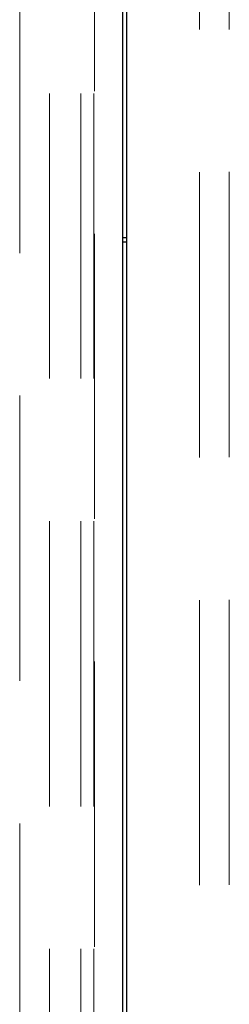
# Model space of a CAD drawing. Header units: millimetres. Extents: x 56 to 3092, y 90 to 4365.
# Tile 20 of 28: x 933 to 947, y 3706 to 3772. Entities that reach past the tile are written whole.
import ezdxf

# ---------------------------------------------------------------- set-up
doc = ezdxf.new("R2010")
doc.units = ezdxf.units.MM
doc.header["$LTSCALE"] = 15
doc.linetypes.add('HIDDEN', pattern=[1.905, 1.27, -0.635])

msp = doc.modelspace()

# ---------------------------------------------------------------- linework, layer by layer
at = {"color": 7, "linetype": 'HIDDEN', "lineweight": 18}
for p, q in [((934.904, 3795.257), (934.904, 3685.22)), ((936.984, 3795.257), (936.984, 2595.257)), ((937.849, 3795.257), (937.849, 2595.257)), ((937.904, 2595.257), (937.904, 3795.257)), ((944.904, 3685.219), (944.904, 3795.257)), ((946.904, 3685.24), (946.904, 3775.819)), ((932.904, 3775.069), (932.904, 3685.257))]:
    msp.add_line(p, q, dxfattribs=at)
at = {"color": 7, "linetype": 'Continuous', "lineweight": 25}
for p, q in [((939.776, 3792.257), (939.776, 2592.257)), ((940.032, 3792.257), (940.032, 2592.257)), ((939.776, 3757.057), (940.032, 3757.057)), ((940.032, 3756.757), (939.776, 3756.757))]:
    msp.add_line(p, q, dxfattribs=at)

doc.saveas('drawing.dxf')
